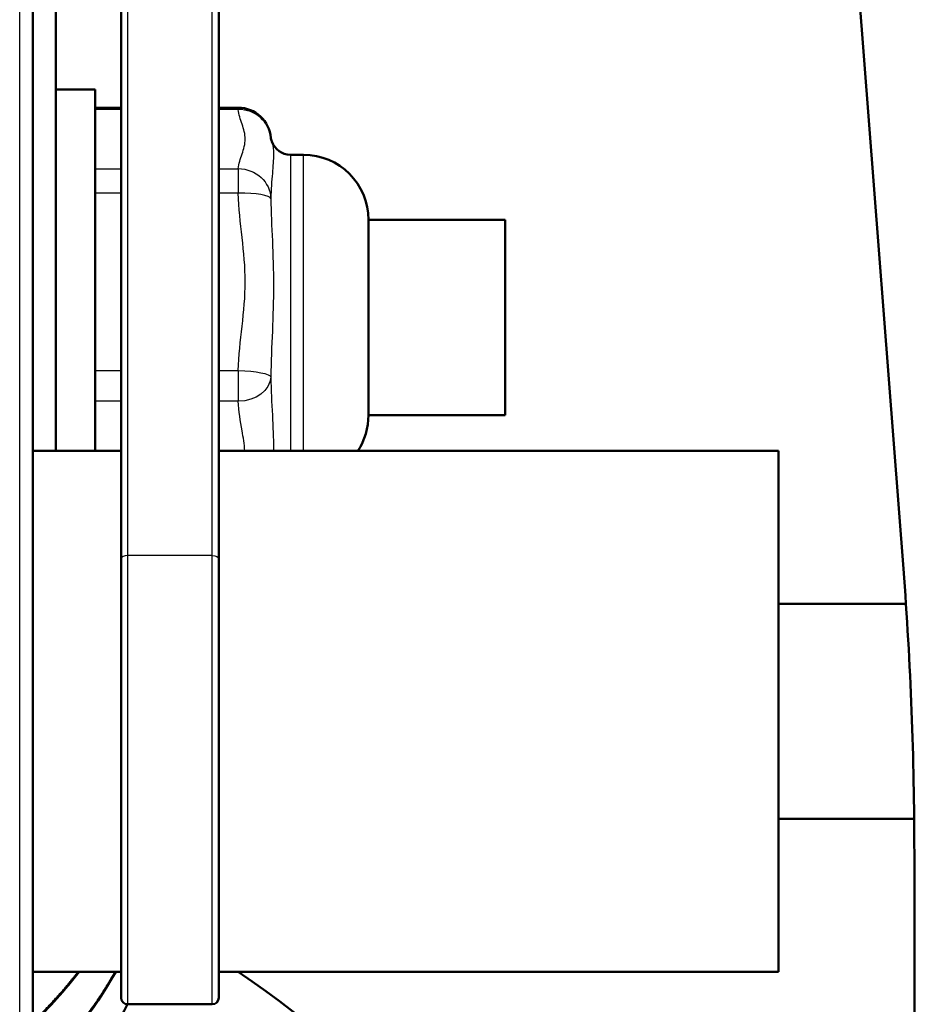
# Model space of a CAD drawing. Header units: millimetres. Extents: x 70 to 1011, y -602 to 1647.
# Tile 85 of 98: x 210 to 224, y 1433 to 1448. Entities that reach past the tile are written whole.
import ezdxf

# ---------------------------------------------------------------- set-up
doc = ezdxf.new("R2010")
doc.units = ezdxf.units.MM
doc.header["$LTSCALE"] = 0.75
doc.layers.add('Visible', color=7, linetype='Continuous', lineweight=50)
doc.layers.add('Visible Narrow', color=7, linetype='Continuous', lineweight=25)

msp = doc.modelspace()

# ---------------------------------------------------------------- linework, layer by layer
at = {"layer": 'Visible', "extrusion": (-1.22465e-16, -1, 2.96635e-13)}
for p, q in [((210.081, 1642.669, 513.087), (210.081, 1381.609, 660.64)), ((223.455, 1439.54, 297.086), (211.539, 1594.011, 495.247)), ((210.439, 1561.017, 412.209), (210.439, 1441.353, 258.541)), ((211.439, 1439.692, 290.688), (211.439, 1461.712, 276.864)), ((212.939, 1461.712, 276.864), (212.939, 1439.692, 290.688)), ((211.039, 1446.898, 252.623), (210.439, 1446.898, 252.623)), ((211.439, 1446.62, 252.101), (211.039, 1446.62, 252.101)), ((213.239, 1446.62, 252.101), (212.939, 1446.62, 252.101)), ((214.239, 1445.898, 252.623), (214.039, 1445.898, 252.623)), ((215.239, 1444.898, 252.623), (217.339, 1444.898, 252.623)), ((215.239, 1441.898, 252.623), (217.339, 1441.898, 252.623)), ((211.439, 1441.353, 286.961), (210.081, 1441.353, 286.961)), ((221.539, 1441.353, 286.961), (212.939, 1441.353, 286.961)), ((223.494, 1439.003, 286.961), (221.539, 1439.003, 286.961)), ((223.621, 1435.703, 286.961), (221.539, 1435.703, 286.961)), ((223.624, 1405.954, 254), (223.624, 1435.172, 291.482)), ((211.439, 1433.353, 286.961), (210.081, 1433.353, 286.961)), ((221.539, 1433.353, 286.961), (212.939, 1433.353, 286.961)), ((212.839, 1432.853, 286.961), (211.539, 1432.853, 286.961))]:
    msp.add_line(p, q, dxfattribs=at)
at = {"layer": 'Visible', "extrusion": (1, -1.22465e-16, 0)}
for centre, radius, end in [((1443.398, 252.623, 211.039), 3.5, 125.768), ((1443.398, 252.623, 215.239), 1.5, 180), ((1437.353, 286.961, 221.539), 4, 180)]:
    msp.add_arc(centre, radius, 0, end, dxfattribs=at)
at = {"layer": 'Visible', "extrusion": (-3.63273e-29, -2.96635e-13, -1)}
for centre, radius, start, end in [((-213.239, 1446.12, -252.101), 0.5, 90, 175.9263), ((-214.039, 1446.198, -252.623), 0.3, 270, 341.0559), ((-214.239, 1444.898, -252.623), 1, 90, 180), ((-214.239, 1441.898, -252.623), 1, 180, 213.077), ((-211.539, 1432.953, -286.961), 0.1, 270, 0), ((-212.839, 1432.953, -286.961), 0.1, 180, 270)]:
    msp.add_arc(centre, radius, start, end, dxfattribs=at)
at = {"layer": 'Visible', "extrusion": (-1, 1.22465e-16, 0)}
msp.add_arc((-1443.398, 252.623, -217.339), 1.5, 0, 180, dxfattribs=at)
at = {"layer": 'Visible', "extrusion": (-1, 6.27112e-16, -2.88327e-16)}
msp.add_arc((-1437.353, 286.961, -211.439), 4.4, 0, 122.1203, dxfattribs=at)
at = {"layer": 'Visible', "extrusion": (1, -6.02985e-16, 3.01668e-16)}
msp.add_arc((1437.353, 286.961, 212.939), 4.4, 57.8797, 180, dxfattribs=at)
at = {"layer": 'Visible', "extrusion": (-8.35769e-14, -0.788685, 0.614798)}
msp.add_arc((73.624, 1112.227, -952.696), 150, 0, 2.71529, dxfattribs=at)
at = {"layer": 'Visible'}
msp.add_arc((205.124, 1421.335, 110.455), 14.5, 23.3628, 55.9751, dxfattribs=at)
for points, knots in [([(213.738, 1446.158, 252.253), (213.738, 1446.158, 252.264), (213.738, 1446.158, 252.275), (213.738, 1446.157, 252.3), (213.738, 1446.157, 252.314), (213.738, 1446.156, 252.331), (213.738, 1446.155, 252.333), (213.738, 1446.155, 252.337), (213.738, 1446.155, 252.338), (213.738, 1446.154, 252.345), (213.739, 1446.154, 252.351), (213.739, 1446.152, 252.376), (213.74, 1446.15, 252.394), (213.742, 1446.139, 252.467), (213.746, 1446.128, 252.522), (213.752, 1446.11, 252.592), (213.754, 1446.106, 252.608), (213.755, 1446.101, 252.624)], [0.0153111, 0.0153111, 0.0153111, 0.0153111, 0.01853436, 0.01853436, 0.02278114, 0.02278114, 0.02357727, 0.02357727, 0.02387581, 0.02387581, 0.02572295, 0.02572295, 0.03126571, 0.03126571, 0.04792313, 0.04792313, 0.05295153, 0.05295153, 0.05295153, 0.05295153]), ([(211.538, 1432.853, 226.197), (211.472, 1432.721, 226.234), (211.403, 1432.591, 226.271), (210.996, 1431.884, 226.467), (210.571, 1431.345, 226.613), (210.081, 1430.876, 226.736)], [28.6453756, 28.6453756, 28.6453756, 28.6453756, 28.6907042, 28.6907042, 28.8969307, 28.8969307, 28.8969307, 28.8969307])]:
    msp.add_open_spline(points, degree=3, knots=knots, dxfattribs=at)
for points in [[(210.796, 1433.353, 231.019), (210.579, 1433.073, 231.095), (210.339, 1432.807, 231.166), (210.081, 1432.56, 231.231)], [(211.357, 1433.353, 228.54), (211.019, 1432.755, 228.706), (210.584, 1432.199, 228.857), (210.081, 1431.718, 228.984)]]:
    msp.add_open_spline(points, degree=3, dxfattribs=at)
at = {"layer": 'Visible Narrow', "extrusion": (-1.22465e-16, -1, 2.96635e-13)}
for p, q in [((209.881, 1381.707, 660.814), (209.881, 1643.225, 513.003)), ((211.539, 1461.766, 276.948), (211.539, 1439.745, 290.772)), ((212.839, 1439.745, 290.772), (212.839, 1461.766, 276.948)), ((211.439, 1446.592, 252.265), (211.039, 1446.592, 252.265)), ((213.239, 1446.592, 252.265), (212.939, 1446.592, 252.265)), ((211.039, 1445.684, 254.883), (211.439, 1445.684, 254.883)), ((212.939, 1445.684, 254.883), (213.239, 1445.684, 254.883)), ((211.439, 1445.306, 255.21), (211.039, 1445.306, 255.21)), ((213.239, 1445.306, 255.21), (212.939, 1445.306, 255.21)), ((211.039, 1442.585, 255.733), (211.439, 1442.585, 255.733)), ((212.939, 1442.585, 255.733), (213.239, 1442.585, 255.733)), ((211.439, 1442.112, 255.569), (211.039, 1442.112, 255.569)), ((213.239, 1442.112, 255.569), (212.939, 1442.112, 255.569)), ((212.839, 1439.745, 290.772), (211.539, 1439.745, 290.772))]:
    msp.add_line(p, q, dxfattribs=at)
at = {"layer": 'Visible Narrow', "extrusion": (1, -1.22465e-16, 0)}
for centre, radius, start, end in [((1446.12, 252.101, 213.239), 0.5, 0, 19.131), ((1443.398, 252.623, 214.039), 2.5, 0, 144.9156), ((1445.212, 254.719, 213.239), 0.5, 19.131, 79.131), ((1442.49, 255.242, 213.239), 0.5, 79.131, 139.131)]:
    msp.add_arc(centre, radius, start, end, dxfattribs=at)
at = {"layer": 'Visible Narrow', "extrusion": (0.017958, -0.327676, 0.944619)}
msp.add_arc((292.054, 1435.695, -231.89), 0.5, 0.9979, 87.0365, dxfattribs=at)
at = {"layer": 'Visible Narrow', "extrusion": (-1, 1.22465e-16, 0)}
msp.add_arc((-1443.398, 252.623, -214.239), 2.5, 35.0844, 180, dxfattribs=at)
at = {"layer": 'Visible Narrow', "extrusion": (0.017958, 0.327676, -0.944619)}
msp.add_arc((-133.836, 1457.743, 236.778), 0.5, 87.0365, 175.255, dxfattribs=at)
at = {"layer": 'Visible Narrow', "extrusion": (0.017958, -0.981902, 0.188534)}
msp.add_arc((239.631, 521.842, -1367.205), 0.5, 1.584, 89.8024, dxfattribs=at)
at = {"layer": 'Visible Narrow', "extrusion": (0.017958, 0.981902, -0.188534)}
msp.add_arc((-186.827, 523.312, 1372.092), 0.5, 89.8024, 178.0209, dxfattribs=at)
at = {"layer": 'Visible Narrow', "extrusion": (0.017958, -0.654226, -0.756086)}
msp.add_arc((252.739, -918.763, -1132.87), 0.5, 2.9705, 91.1889, dxfattribs=at)
at = {"layer": 'Visible Narrow', "extrusion": (-6.28057e-13, -0.846933, 0.531699)}
msp.add_arc((211.539, 1011.676, -1064.765), 0.1, 90, 180, dxfattribs=at)
at = {"layer": 'Visible Narrow', "extrusion": (1, -5.92307e-16, 2.94964e-16)}
msp.add_arc((1437.353, 286.961, 211.539), 4.5, 57.8797, 180, dxfattribs=at)
at = {"layer": 'Visible Narrow', "extrusion": (-1, 1.22465e-16, -2.8192e-16)}
msp.add_arc((-1437.353, 286.961, -212.839), 4.5, 0, 122.1203, dxfattribs=at)
at = {"layer": 'Visible Narrow', "extrusion": (-6.2785e-13, 0.846933, -0.531699)}
msp.add_arc((-212.839, 1011.676, 1064.765), 0.1, 90, 180, dxfattribs=at)
at = {"layer": 'Visible Narrow'}
for points, knots in [([(213.239, 1445.684, 254.883), (213.244, 1445.76, 254.664), (213.272, 1445.836, 254.446), (213.298, 1445.911, 254.228), (213.324, 1445.987, 254.01), (213.346, 1446.062, 253.792), (213.346, 1446.139, 253.573), (213.346, 1446.215, 253.354), (213.324, 1446.29, 253.136), (213.298, 1446.366, 252.918), (213.272, 1446.441, 252.701), (213.244, 1446.517, 252.483), (213.239, 1446.592, 252.265)], [0.000289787, 0.000289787, 0.000289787, 0.000289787, 0.000990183, 0.000990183, 0.000990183, 0.00169058, 0.00169058, 0.00169058, 0.002390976, 0.002390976, 0.002390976, 0.003091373, 0.003091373, 0.003091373, 0.003091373]), ([(213.755, 1446.101, 252.624), (213.758, 1446.093, 252.685), (213.76, 1446.085, 252.746), (213.772, 1446.036, 253.042), (213.779, 1445.979, 253.272), (213.779, 1445.822, 253.722), (213.772, 1445.725, 253.936), (213.753, 1445.497, 254.347), (213.741, 1445.366, 254.543), (213.739, 1445.224, 254.733)], [0.000527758, 0.000527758, 0.000527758, 0.000527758, 0.00071326, 0.00071326, 0.001426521, 0.001426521, 0.002139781, 0.002139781, 0.002853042, 0.002853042, 0.002853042, 0.002853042]), ([(213.239, 1442.585, 255.733), (213.244, 1442.812, 255.689), (213.272, 1443.039, 255.645), (213.298, 1443.265, 255.602), (213.324, 1443.491, 255.558), (213.346, 1443.718, 255.515), (213.346, 1443.946, 255.471), (213.346, 1444.174, 255.427), (213.324, 1444.401, 255.384), (213.298, 1444.627, 255.34), (213.272, 1444.853, 255.297), (213.244, 1445.079, 255.254), (213.239, 1445.306, 255.21)], [0.000289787, 0.000289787, 0.000289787, 0.000289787, 0.000990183, 0.000990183, 0.000990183, 0.00169058, 0.00169058, 0.00169058, 0.002390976, 0.002390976, 0.002390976, 0.003091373, 0.003091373, 0.003091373, 0.003091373]), ([(213.739, 1445.224, 254.733), (213.741, 1445.015, 254.847), (213.753, 1444.799, 254.949), (213.772, 1444.355, 255.117), (213.779, 1444.127, 255.182), (213.779, 1443.659, 255.271), (213.772, 1443.425, 255.294), (213.753, 1442.955, 255.302), (213.741, 1442.72, 255.287), (213.739, 1442.484, 255.258)], [0, 0, 0, 0, 0.00071326, 0.00071326, 0.001426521, 0.001426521, 0.002139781, 0.002139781, 0.002853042, 0.002853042, 0.002853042, 0.002853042]), ([(213.739, 1442.484, 255.258), (213.741, 1442.281, 255.135), (213.753, 1442.085, 255), (213.772, 1441.717, 254.699), (213.779, 1441.547, 254.534), (213.779, 1441.378, 254.338), (213.779, 1441.365, 254.323), (213.779, 1441.353, 254.308)], [0, 0, 0, 0, 0.00071326, 0.00071326, 0.001426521, 0.001426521, 0.001485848, 0.001485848, 0.001485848, 0.001485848]), ([(213.34, 1441.353, 254.691), (213.331, 1441.455, 254.809), (213.316, 1441.557, 254.928), (213.298, 1441.659, 255.046), (213.272, 1441.81, 255.22), (213.244, 1441.961, 255.394), (213.239, 1442.112, 255.569)], [0.001916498, 0.001916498, 0.001916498, 0.001916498, 0.002390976, 0.002390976, 0.002390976, 0.003091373, 0.003091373, 0.003091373, 0.003091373])]:
    msp.add_open_spline(points, degree=3, knots=knots, dxfattribs=at)
for points, weights in [([(210.081, 1431.743, 229.123), (210.837, 1432.461, 228.914), (211.347, 1433.353, 228.64)], [0.98209479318, 0.970433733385, 0.979480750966]), ([(210.081, 1432.585, 231.37), (210.46, 1432.945, 231.265), (210.78, 1433.353, 231.143)], [0.982094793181, 0.976215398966, 0.975600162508]), ([(210.081, 1430.901, 226.875), (210.984, 1431.758, 226.626), (211.53, 1432.853, 226.287)], [0.98209479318, 0.968202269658, 0.983701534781])]:
    msp.add_rational_spline(points, weights, degree=2, dxfattribs=at)

doc.saveas('drawing.dxf')
